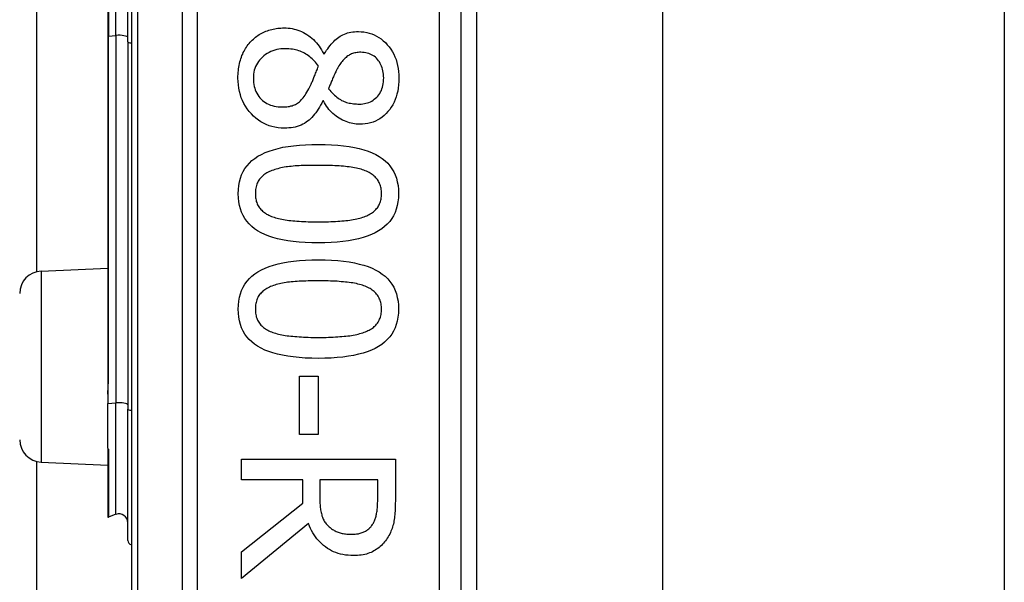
# Model space of a CAD drawing. Header units: inches. Extents: x 4.2 to 80.3, y 5.9 to 52.3.
# Tile 23 of 72: x 23.53 to 24.664, y 21.45 to 22.098. Entities that reach past the tile are written whole.
import ezdxf

# ---------------------------------------------------------------- set-up
doc = ezdxf.new("R2010")
doc.units = ezdxf.units.IN
doc.header["$LTSCALE"] = 5.125904
doc.header["$MEASUREMENT"] = 0
doc.layers.add('Visible Edges(ANSI)', color=7, linetype='Continuous', lineweight=25)
doc.layers.add('Visible Tangent Edges(ANSI)', color=7, linetype='Continuous', lineweight=25)

msp = doc.modelspace()

# ---------------------------------------------------------------- linework, layer by layer
at = {"layer": 'Visible Edges(ANSI)'}
for p, q in [((23.659, 23.3597), (23.659, 20.9383)), ((24.0389, 21.1842), (24.0389, 23.1139)), ((24.0566, 22.957), (24.0566, 21.3411)), ((24.2707, 22.9408), (24.2707, 21.3572)), ((24.6644, 22.9408), (24.6644, 21.3572)), ((23.5501, 21.808), (23.5501, 22.49)), ((23.6318, 22.2187), (23.6318, 22.0793)), ((23.6548, 22.0727), (23.6548, 22.2254)), ((23.6318, 22.0793), (23.6318, 21.68)), ((23.6548, 22.0727), (23.6548, 21.6496)), ((23.8805, 22.0587), (23.8812, 22.0587)), ((23.8802, 22.0047), (23.8795, 22.0047)), ((23.555, 21.8087), (23.6318, 21.8121)), ((23.8526, 21.6877), (23.8742, 21.6877)), ((23.8526, 21.6206), (23.8526, 21.6877)), ((23.8742, 21.6877), (23.8742, 21.6206)), ((23.6318, 21.68), (23.6318, 21.6668)), ((23.6318, 21.6668), (23.6318, 21.6561)), ((23.6318, 21.6049), (23.6318, 21.6561)), ((23.6548, 21.4986), (23.6548, 21.6496)), ((23.8742, 21.6206), (23.8526, 21.6206)), ((23.6318, 21.6049), (23.6318, 21.6047)), ((23.6318, 21.6047), (23.6318, 21.6039)), ((23.6318, 21.6039), (23.6318, 21.5258)), ((23.7858, 21.592), (23.9631, 21.592)), ((23.7858, 21.5684), (23.7858, 21.592)), ((23.9631, 21.592), (23.9631, 21.5463)), ((23.5501, 17.7344), (23.5501, 21.5895)), ((23.555, 21.5888), (23.6318, 21.5854)), ((23.8563, 21.5684), (23.7858, 21.5684)), ((23.8563, 21.5414), (23.8563, 21.5684)), ((23.9427, 21.5684), (23.876, 21.5684)), ((23.876, 21.5684), (23.876, 21.5478)), ((23.9427, 21.545), (23.9427, 21.5684)), ((23.7858, 21.4854), (23.8563, 21.5414)), ((23.6412, 21.5286), (23.6325, 21.5254)), ((23.863, 21.5179), (23.7858, 21.4548)), ((23.7858, 21.4548), (23.7858, 21.4854))]:
    msp.add_line(p, q, dxfattribs=at)
at = {"layer": 'Visible Edges(ANSI)', "flags": 128}
for points in [[(23.797, 22.0735), (23.7982, 22.0747), (23.7995, 22.0759), (23.8008, 22.077), (23.8021, 22.0781), (23.8035, 22.0791), (23.8048, 22.0801), (23.8063, 22.081), (23.8077, 22.0819), (23.8092, 22.0827), (23.8108, 22.0835), (23.8124, 22.0842), (23.814, 22.0849), (23.8156, 22.0855), (23.8173, 22.0861), (23.8189, 22.0866), (23.8206, 22.087), (23.8223, 22.0874), (23.8241, 22.0878), (23.8258, 22.0881), (23.8276, 22.0883), (23.8294, 22.0885), (23.8311, 22.0886), (23.833, 22.0887), (23.8348, 22.0888)], [(23.8348, 22.0888), (23.8372, 22.0887), (23.8395, 22.0885), (23.8418, 22.0883), (23.8441, 22.0879), (23.8464, 22.0874), (23.8486, 22.0868), (23.8508, 22.0861), (23.8529, 22.0853), (23.8551, 22.0844), (23.8571, 22.0834), (23.8592, 22.0823), (23.8612, 22.0811), (23.8632, 22.0797), (23.8651, 22.0783), (23.867, 22.0768), (23.8687, 22.0752), (23.8704, 22.0735), (23.8721, 22.0716), (23.8736, 22.0697), (23.8752, 22.0677), (23.8766, 22.0656), (23.878, 22.0634), (23.8793, 22.0611), (23.8805, 22.0587)], [(23.8812, 22.0587), (23.8825, 22.0609), (23.8838, 22.0629), (23.8851, 22.0648), (23.8864, 22.0667), (23.8878, 22.0685), (23.8892, 22.0701), (23.8906, 22.0717), (23.892, 22.0732), (23.8934, 22.0745), (23.8949, 22.0758), (23.8964, 22.077), (23.8979, 22.0781), (23.8994, 22.0791), (23.901, 22.0801), (23.9027, 22.0809), (23.9044, 22.0816), (23.9062, 22.0823), (23.908, 22.0829), (23.9099, 22.0833), (23.9119, 22.0837), (23.9139, 22.0841), (23.916, 22.0843), (23.9182, 22.0844), (23.9204, 22.0844)], [(23.9204, 22.0844), (23.9237, 22.0843), (23.9269, 22.084), (23.93, 22.0835), (23.933, 22.0828), (23.9359, 22.0818), (23.9387, 22.0807), (23.9415, 22.0793), (23.9441, 22.0777), (23.9467, 22.076), (23.9491, 22.074), (23.9515, 22.0718), (23.9537, 22.0694), (23.9559, 22.0668), (23.9578, 22.0641), (23.9596, 22.0613), (23.9612, 22.0584), (23.9626, 22.0554), (23.9638, 22.0522), (23.9648, 22.049), (23.9656, 22.0456), (23.9663, 22.0421), (23.9667, 22.0385), (23.967, 22.0348), (23.9671, 22.031)], [(23.7818, 22.031), (23.7818, 22.0332), (23.7819, 22.0353), (23.782, 22.0375), (23.7822, 22.0396), (23.7825, 22.0416), (23.7828, 22.0436), (23.7831, 22.0456), (23.7835, 22.0476), (23.784, 22.0495), (23.7845, 22.0514), (23.7851, 22.0532), (23.7857, 22.0551), (23.7864, 22.0569), (23.7872, 22.0586), (23.7879, 22.0603), (23.7888, 22.0619), (23.7896, 22.0635), (23.7905, 22.0651), (23.7915, 22.0666), (23.7925, 22.0681), (23.7936, 22.0695), (23.7947, 22.0709), (23.7958, 22.0722), (23.797, 22.0735)], [(23.8365, 22.0648), (23.8339, 22.0647), (23.8313, 22.0645), (23.8288, 22.0642), (23.8264, 22.0637), (23.8241, 22.0631), (23.8218, 22.0623), (23.8197, 22.0615), (23.8176, 22.0605), (23.8155, 22.0593), (23.8136, 22.058), (23.8117, 22.0566), (23.8099, 22.0551), (23.8083, 22.0534), (23.8067, 22.0517), (23.8054, 22.0499), (23.8041, 22.0481), (23.803, 22.0461), (23.8021, 22.0441), (23.8013, 22.0421), (23.8006, 22.0399), (23.8001, 22.0377), (23.7998, 22.0355), (23.7995, 22.0331), (23.7995, 22.0307)], [(23.8744, 22.0445), (23.8733, 22.0461), (23.8722, 22.0476), (23.871, 22.0491), (23.8698, 22.0505), (23.8685, 22.0519), (23.8672, 22.0531), (23.8658, 22.0544), (23.8644, 22.0555), (23.863, 22.0566), (23.8615, 22.0576), (23.8599, 22.0586), (23.8584, 22.0595), (23.8567, 22.0604), (23.8551, 22.0611), (23.8534, 22.0618), (23.8517, 22.0624), (23.8499, 22.063), (23.8481, 22.0635), (23.8463, 22.0639), (23.8444, 22.0642), (23.8425, 22.0644), (23.8405, 22.0646), (23.8385, 22.0647), (23.8365, 22.0648)], [(23.9231, 22.0606), (23.9217, 22.0606), (23.9203, 22.0605), (23.9189, 22.0603), (23.9176, 22.0601), (23.9163, 22.0599), (23.915, 22.0595), (23.9138, 22.0592), (23.9126, 22.0587), (23.9115, 22.0582), (23.9104, 22.0577), (23.9093, 22.057), (23.9083, 22.0564), (23.9073, 22.0556), (23.9063, 22.0548), (23.9053, 22.054), (23.9043, 22.0531), (23.9034, 22.0521), (23.9025, 22.0511), (23.9016, 22.05), (23.9007, 22.0488), (23.8998, 22.0476), (23.899, 22.0464), (23.8981, 22.045), (23.8973, 22.0436)], [(23.9496, 22.0312), (23.9495, 22.0333), (23.9494, 22.0353), (23.9491, 22.0373), (23.9488, 22.0393), (23.9483, 22.0411), (23.9478, 22.0429), (23.9472, 22.0446), (23.9464, 22.0463), (23.9456, 22.0479), (23.9446, 22.0495), (23.9436, 22.0509), (23.9425, 22.0523), (23.9412, 22.0537), (23.94, 22.0549), (23.9386, 22.056), (23.9372, 22.0569), (23.9357, 22.0578), (23.9341, 22.0585), (23.9324, 22.0592), (23.9307, 22.0597), (23.9289, 22.0601), (23.9271, 22.0604), (23.9251, 22.0605), (23.9231, 22.0606)], [(23.8634, 22.0185), (23.8638, 22.0192), (23.8642, 22.0199), (23.8646, 22.0207), (23.865, 22.0215), (23.8654, 22.0223), (23.8658, 22.0232), (23.8662, 22.0241), (23.8666, 22.0251), (23.867, 22.0261), (23.8675, 22.0271), (23.8679, 22.0282), (23.8683, 22.0293), (23.8688, 22.0304), (23.8693, 22.0316), (23.8697, 22.0328), (23.8702, 22.034), (23.8707, 22.0352), (23.8712, 22.0365), (23.8717, 22.0377), (23.8722, 22.0391), (23.8728, 22.0404), (23.8733, 22.0417), (23.8739, 22.0431), (23.8744, 22.0445)], [(23.8973, 22.0436), (23.8969, 22.043), (23.8966, 22.0423), (23.8962, 22.0416), (23.8958, 22.0408), (23.8954, 22.04), (23.8949, 22.0391), (23.8944, 22.0381), (23.8939, 22.0371), (23.8934, 22.036), (23.8929, 22.0349), (23.8923, 22.0337), (23.8918, 22.0324), (23.8912, 22.0312), (23.8906, 22.0299), (23.8901, 22.0287), (23.8896, 22.0275), (23.8891, 22.0263), (23.8886, 22.0252), (23.8882, 22.024), (23.8877, 22.0229), (23.8873, 22.0218), (23.8869, 22.0208), (23.8866, 22.0197), (23.8862, 22.0187)], [(23.8352, 21.9733), (23.8315, 21.9734), (23.8279, 21.9737), (23.8243, 21.9743), (23.8209, 21.9751), (23.8176, 21.9761), (23.8144, 21.9774), (23.8112, 21.9789), (23.8082, 21.9806), (23.8053, 21.9826), (23.8025, 21.9847), (23.7998, 21.9871), (23.7972, 21.9898), (23.7947, 21.9926), (23.7925, 21.9955), (23.7904, 21.9986), (23.7886, 22.0017), (23.787, 22.005), (23.7856, 22.0083), (23.7845, 22.0118), (23.7835, 22.0154), (23.7828, 22.0192), (23.7822, 22.023), (23.7819, 22.0269), (23.7818, 22.031)], [(23.7995, 22.0307), (23.7995, 22.0283), (23.7997, 22.0259), (23.8, 22.0236), (23.8005, 22.0214), (23.801, 22.0193), (23.8017, 22.0173), (23.8025, 22.0153), (23.8035, 22.0134), (23.8045, 22.0116), (23.8057, 22.0099), (23.807, 22.0083), (23.8084, 22.0067), (23.81, 22.0053), (23.8116, 22.004), (23.8133, 22.0028), (23.8152, 22.0017), (23.8171, 22.0008), (23.8191, 21.9999), (23.8211, 21.9993), (23.8233, 21.9987), (23.8256, 21.9982), (23.8279, 21.9979), (23.8304, 21.9977), (23.8329, 21.9977)], [(23.9217, 22.001), (23.9237, 22.001), (23.9256, 22.0012), (23.9274, 22.0015), (23.9292, 22.0019), (23.931, 22.0024), (23.9326, 22.003), (23.9343, 22.0037), (23.9359, 22.0045), (23.9374, 22.0055), (23.9388, 22.0065), (23.9403, 22.0077), (23.9416, 22.009), (23.9429, 22.0103), (23.944, 22.0118), (23.9451, 22.0133), (23.946, 22.015), (23.9469, 22.0167), (23.9476, 22.0185), (23.9482, 22.0204), (23.9487, 22.0224), (23.9491, 22.0244), (23.9494, 22.0266), (23.9495, 22.0288), (23.9496, 22.0312)], [(23.9671, 22.031), (23.967, 22.0271), (23.9668, 22.0232), (23.9663, 22.0195), (23.9657, 22.016), (23.9649, 22.0126), (23.9639, 22.0093), (23.9628, 22.0061), (23.9615, 22.0031), (23.96, 22.0002), (23.9583, 21.9974), (23.9565, 21.9948), (23.9545, 21.9923), (23.9523, 21.99), (23.9501, 21.9878), (23.9477, 21.9859), (23.9452, 21.9842), (23.9427, 21.9827), (23.94, 21.9814), (23.9373, 21.9802), (23.9344, 21.9793), (23.9315, 21.9786), (23.9284, 21.9781), (23.9253, 21.9778), (23.922, 21.9777)], [(23.8329, 21.9977), (23.8347, 21.9977), (23.8364, 21.9978), (23.8381, 21.9979), (23.8397, 21.9982), (23.8413, 21.9984), (23.8427, 21.9988), (23.8442, 21.9991), (23.8455, 21.9996), (23.8468, 22.0001), (23.848, 22.0007), (23.8492, 22.0013), (23.8503, 22.002), (23.8514, 22.0028), (23.8525, 22.0036), (23.8536, 22.0046), (23.8546, 22.0057), (23.8557, 22.007), (23.8568, 22.0083), (23.8579, 22.0097), (23.859, 22.0112), (23.8601, 22.0129), (23.8612, 22.0147), (23.8623, 22.0165), (23.8634, 22.0185)], [(23.8862, 22.0187), (23.8875, 22.017), (23.8889, 22.0154), (23.8902, 22.0139), (23.8916, 22.0125), (23.8929, 22.0112), (23.8943, 22.01), (23.8956, 22.0089), (23.897, 22.0078), (23.8984, 22.0069), (23.8997, 22.0061), (23.9011, 22.0053), (23.9025, 22.0046), (23.904, 22.0041), (23.9054, 22.0035), (23.9069, 22.003), (23.9084, 22.0026), (23.9099, 22.0022), (23.9115, 22.0019), (23.9131, 22.0016), (23.9148, 22.0014), (23.9165, 22.0012), (23.9182, 22.0011), (23.9199, 22.001), (23.9217, 22.001)], [(23.8795, 22.0047), (23.8783, 22.0022), (23.877, 21.9998), (23.8757, 21.9974), (23.8743, 21.9952), (23.8729, 21.9931), (23.8715, 21.9911), (23.87, 21.9892), (23.8685, 21.9874), (23.8669, 21.9857), (23.8653, 21.9841), (23.8637, 21.9826), (23.862, 21.9812), (23.8602, 21.98), (23.8583, 21.9788), (23.8564, 21.9777), (23.8544, 21.9768), (23.8523, 21.976), (23.8501, 21.9753), (23.8478, 21.9746), (23.8455, 21.9741), (23.843, 21.9738), (23.8405, 21.9735), (23.8379, 21.9733), (23.8352, 21.9733)], [(23.922, 21.9777), (23.92, 21.9778), (23.918, 21.9779), (23.9161, 21.9781), (23.9141, 21.9785), (23.9121, 21.9789), (23.9101, 21.9795), (23.9082, 21.9801), (23.9062, 21.9808), (23.9043, 21.9816), (23.9023, 21.9825), (23.9004, 21.9836), (23.8984, 21.9847), (23.8965, 21.9859), (23.8947, 21.9872), (23.8929, 21.9885), (23.8912, 21.99), (23.8896, 21.9915), (23.8881, 21.9932), (23.8866, 21.9949), (23.8852, 21.9967), (23.8838, 21.9986), (23.8825, 22.0005), (23.8813, 22.0026), (23.8802, 22.0047)], [(23.7821, 21.8978), (23.7822, 21.9026), (23.7827, 21.9072), (23.7835, 21.9115), (23.7846, 21.9156), (23.786, 21.9196), (23.7878, 21.9232), (23.7898, 21.9267), (23.7922, 21.93), (23.7949, 21.933), (23.7979, 21.9359), (23.8012, 21.9385), (23.8048, 21.9409), (23.8088, 21.9431), (23.8131, 21.9451), (23.8177, 21.9469), (23.8227, 21.9485), (23.828, 21.9499), (23.8336, 21.9512), (23.8396, 21.9522), (23.8458, 21.9531), (23.8525, 21.9537), (23.8594, 21.9542), (23.8667, 21.9545), (23.8743, 21.9546)], [(23.8743, 21.9546), (23.8821, 21.9545), (23.8896, 21.9542), (23.8967, 21.9537), (23.9034, 21.953), (23.9098, 21.9522), (23.9158, 21.9511), (23.9215, 21.9499), (23.9268, 21.9484), (23.9318, 21.9468), (23.9364, 21.945), (23.9406, 21.9429), (23.9445, 21.9407), (23.948, 21.9383), (23.9513, 21.9357), (23.9542, 21.9328), (23.9568, 21.9298), (23.9591, 21.9265), (23.9611, 21.9231), (23.9628, 21.9194), (23.9642, 21.9155), (23.9653, 21.9114), (23.9661, 21.9071), (23.9665, 21.9026), (23.9667, 21.8978)], [(23.8209, 21.9244), (23.8194, 21.9238), (23.8179, 21.9232), (23.8165, 21.9225), (23.8152, 21.9218), (23.8139, 21.921), (23.8127, 21.9202), (23.8116, 21.9194), (23.8105, 21.9185), (23.8095, 21.9176), (23.8085, 21.9166), (23.8076, 21.9156), (23.8067, 21.9146), (23.8059, 21.9135), (23.8052, 21.9123), (23.8045, 21.9111), (23.804, 21.9099), (23.8034, 21.9086), (23.803, 21.9072), (23.8026, 21.9058), (23.8023, 21.9043), (23.8021, 21.9028), (23.8019, 21.9012), (23.8018, 21.8995), (23.8018, 21.8978)], [(23.8743, 21.9304), (23.8712, 21.9304), (23.8683, 21.9304), (23.8654, 21.9304), (23.8625, 21.9303), (23.8598, 21.9302), (23.8572, 21.9302), (23.8546, 21.9301), (23.8522, 21.9299), (23.8498, 21.9298), (23.8475, 21.9297), (23.8453, 21.9295), (23.8431, 21.9293), (23.8411, 21.9291), (23.839, 21.9288), (23.8371, 21.9286), (23.8351, 21.9282), (23.8332, 21.9279), (23.8313, 21.9275), (23.8295, 21.9271), (23.8277, 21.9266), (23.8259, 21.9261), (23.8242, 21.9256), (23.8225, 21.925), (23.8209, 21.9244)], [(23.9283, 21.9243), (23.9268, 21.9249), (23.9252, 21.9254), (23.9235, 21.9259), (23.9218, 21.9264), (23.92, 21.9269), (23.9181, 21.9273), (23.9161, 21.9277), (23.9141, 21.928), (23.9121, 21.9284), (23.9099, 21.9287), (23.9077, 21.9289), (23.9055, 21.9292), (23.9032, 21.9294), (23.9008, 21.9296), (23.8984, 21.9297), (23.8959, 21.9299), (23.8934, 21.93), (23.8908, 21.9301), (23.8882, 21.9302), (23.8855, 21.9303), (23.8828, 21.9304), (23.88, 21.9304), (23.8772, 21.9304), (23.8743, 21.9304)], [(23.947, 21.8978), (23.947, 21.8995), (23.9469, 21.901), (23.9467, 21.9026), (23.9465, 21.9041), (23.9462, 21.9055), (23.9458, 21.9069), (23.9454, 21.9082), (23.9449, 21.9095), (23.9444, 21.9107), (23.9438, 21.9119), (23.9431, 21.9131), (23.9423, 21.9141), (23.9415, 21.9152), (23.9406, 21.9162), (23.9397, 21.9172), (23.9387, 21.9181), (23.9376, 21.919), (23.9365, 21.9199), (23.9353, 21.9207), (23.934, 21.9215), (23.9327, 21.9222), (23.9313, 21.923), (23.9298, 21.9236), (23.9283, 21.9243)], [(23.8744, 21.8412), (23.8667, 21.8413), (23.8593, 21.8416), (23.8522, 21.8421), (23.8455, 21.8428), (23.8391, 21.8436), (23.8331, 21.8447), (23.8274, 21.846), (23.8221, 21.8474), (23.8172, 21.849), (23.8126, 21.8509), (23.8083, 21.8529), (23.8044, 21.8551), (23.8008, 21.8575), (23.7976, 21.8601), (23.7946, 21.863), (23.792, 21.866), (23.7897, 21.8693), (23.7877, 21.8727), (23.786, 21.8764), (23.7846, 21.8803), (23.7835, 21.8843), (23.7827, 21.8886), (23.7822, 21.8931), (23.7821, 21.8978)], [(23.8018, 21.8978), (23.8018, 21.8962), (23.8019, 21.8947), (23.8021, 21.8932), (23.8023, 21.8917), (23.8026, 21.8903), (23.8029, 21.8889), (23.8033, 21.8876), (23.8038, 21.8863), (23.8044, 21.8851), (23.805, 21.8839), (23.8057, 21.8828), (23.8064, 21.8817), (23.8072, 21.8806), (23.8081, 21.8796), (23.8091, 21.8787), (23.8101, 21.8777), (23.8111, 21.8768), (23.8123, 21.876), (23.8135, 21.8752), (23.8147, 21.8744), (23.8161, 21.8737), (23.8175, 21.873), (23.8189, 21.8723), (23.8204, 21.8717)], [(23.9667, 21.8978), (23.9665, 21.8931), (23.966, 21.8885), (23.9652, 21.8842), (23.9641, 21.8801), (23.9627, 21.8762), (23.9609, 21.8725), (23.9589, 21.8691), (23.9565, 21.8658), (23.9537, 21.8628), (23.9507, 21.86), (23.9474, 21.8574), (23.9437, 21.855), (23.9397, 21.8528), (23.9354, 21.8508), (23.9307, 21.849), (23.9258, 21.8473), (23.9205, 21.8459), (23.9149, 21.8447), (23.909, 21.8436), (23.9027, 21.8428), (23.8961, 21.8421), (23.8892, 21.8416), (23.882, 21.8413), (23.8744, 21.8412)], [(23.9286, 21.8718), (23.9301, 21.8725), (23.9315, 21.8731), (23.9329, 21.8738), (23.9342, 21.8745), (23.9354, 21.8753), (23.9366, 21.8761), (23.9377, 21.8769), (23.9387, 21.8778), (23.9397, 21.8787), (23.9406, 21.8797), (23.9415, 21.8807), (23.9423, 21.8817), (23.9431, 21.8827), (23.9438, 21.8839), (23.9444, 21.885), (23.9449, 21.8863), (23.9454, 21.8875), (23.9458, 21.8888), (23.9462, 21.8902), (23.9465, 21.8916), (23.9467, 21.8931), (23.9469, 21.8946), (23.947, 21.8962), (23.947, 21.8978)], [(23.8204, 21.8717), (23.8219, 21.8711), (23.8235, 21.8706), (23.8251, 21.8701), (23.8268, 21.8696), (23.8286, 21.8692), (23.8304, 21.8687), (23.8323, 21.8684), (23.8342, 21.868), (23.8362, 21.8677), (23.8383, 21.8673), (23.8405, 21.8671), (23.8427, 21.8668), (23.845, 21.8666), (23.8473, 21.8664), (23.8497, 21.8662), (23.8522, 21.866), (23.8548, 21.8659), (23.8574, 21.8657), (23.8601, 21.8656), (23.8628, 21.8655), (23.8656, 21.8655), (23.8685, 21.8654), (23.8714, 21.8654), (23.8744, 21.8654)], [(23.8744, 21.8654), (23.8775, 21.8654), (23.8804, 21.8654), (23.8833, 21.8655), (23.8861, 21.8655), (23.8888, 21.8656), (23.8915, 21.8657), (23.8941, 21.8659), (23.8966, 21.866), (23.8991, 21.8662), (23.9015, 21.8664), (23.9039, 21.8666), (23.9061, 21.8668), (23.9083, 21.8671), (23.9105, 21.8673), (23.9126, 21.8677), (23.9146, 21.868), (23.9166, 21.8684), (23.9185, 21.8688), (23.9203, 21.8692), (23.9221, 21.8697), (23.9238, 21.8702), (23.9255, 21.8707), (23.9271, 21.8713), (23.9286, 21.8718)], [(23.7821, 21.7648), (23.7822, 21.7696), (23.7827, 21.7742), (23.7835, 21.7785), (23.7846, 21.7826), (23.786, 21.7865), (23.7878, 21.7902), (23.7898, 21.7937), (23.7922, 21.797), (23.7949, 21.8), (23.7979, 21.8028), (23.8012, 21.8054), (23.8048, 21.8078), (23.8088, 21.81), (23.8131, 21.812), (23.8177, 21.8138), (23.8227, 21.8155), (23.828, 21.8169), (23.8336, 21.8181), (23.8396, 21.8192), (23.8458, 21.82), (23.8525, 21.8207), (23.8594, 21.8212), (23.8667, 21.8215), (23.8743, 21.8216)], [(23.8743, 21.8216), (23.8821, 21.8215), (23.8896, 21.8212), (23.8967, 21.8207), (23.9034, 21.82), (23.9098, 21.8192), (23.9158, 21.8181), (23.9215, 21.8168), (23.9268, 21.8154), (23.9318, 21.8138), (23.9364, 21.8119), (23.9406, 21.8099), (23.9445, 21.8077), (23.948, 21.8053), (23.9513, 21.8027), (23.9542, 21.7998), (23.9568, 21.7968), (23.9591, 21.7935), (23.9611, 21.79), (23.9628, 21.7864), (23.9642, 21.7825), (23.9653, 21.7784), (23.9661, 21.7741), (23.9665, 21.7695), (23.9667, 21.7648)], [(23.8743, 21.7974), (23.8712, 21.7974), (23.8683, 21.7974), (23.8654, 21.7974), (23.8625, 21.7973), (23.8598, 21.7972), (23.8572, 21.7971), (23.8546, 21.797), (23.8522, 21.7969), (23.8498, 21.7968), (23.8475, 21.7966), (23.8453, 21.7965), (23.8431, 21.7963), (23.8411, 21.7961), (23.839, 21.7958), (23.8371, 21.7955), (23.8351, 21.7952), (23.8332, 21.7949), (23.8313, 21.7945), (23.8295, 21.7941), (23.8277, 21.7936), (23.8259, 21.7931), (23.8242, 21.7926), (23.8225, 21.792), (23.8209, 21.7914)], [(23.9283, 21.7912), (23.9268, 21.7918), (23.9252, 21.7924), (23.9235, 21.7929), (23.9218, 21.7934), (23.92, 21.7938), (23.9181, 21.7943), (23.9161, 21.7947), (23.9141, 21.795), (23.9121, 21.7953), (23.9099, 21.7956), (23.9077, 21.7959), (23.9055, 21.7961), (23.9032, 21.7963), (23.9008, 21.7965), (23.8984, 21.7967), (23.8959, 21.7969), (23.8934, 21.797), (23.8908, 21.7971), (23.8882, 21.7972), (23.8855, 21.7973), (23.8828, 21.7973), (23.88, 21.7974), (23.8772, 21.7974), (23.8743, 21.7974)], [(23.8209, 21.7914), (23.8194, 21.7908), (23.8179, 21.7902), (23.8165, 21.7895), (23.8152, 21.7888), (23.8139, 21.788), (23.8127, 21.7872), (23.8116, 21.7864), (23.8105, 21.7855), (23.8095, 21.7846), (23.8085, 21.7836), (23.8076, 21.7826), (23.8067, 21.7816), (23.8059, 21.7805), (23.8052, 21.7793), (23.8045, 21.7781), (23.804, 21.7769), (23.8034, 21.7755), (23.803, 21.7742), (23.8026, 21.7727), (23.8023, 21.7713), (23.8021, 21.7697), (23.8019, 21.7682), (23.8018, 21.7665), (23.8018, 21.7648)], [(23.947, 21.7648), (23.947, 21.7664), (23.9469, 21.768), (23.9467, 21.7696), (23.9465, 21.771), (23.9462, 21.7725), (23.9458, 21.7738), (23.9454, 21.7752), (23.9449, 21.7765), (23.9444, 21.7777), (23.9438, 21.7789), (23.9431, 21.78), (23.9423, 21.7811), (23.9415, 21.7822), (23.9406, 21.7832), (23.9397, 21.7842), (23.9387, 21.7851), (23.9376, 21.786), (23.9365, 21.7868), (23.9353, 21.7877), (23.934, 21.7885), (23.9327, 21.7892), (23.9313, 21.7899), (23.9298, 21.7906), (23.9283, 21.7912)], [(23.8744, 21.7082), (23.8667, 21.7083), (23.8593, 21.7086), (23.8522, 21.7091), (23.8455, 21.7098), (23.8391, 21.7106), (23.8331, 21.7117), (23.8274, 21.7129), (23.8221, 21.7144), (23.8172, 21.716), (23.8126, 21.7178), (23.8083, 21.7199), (23.8044, 21.7221), (23.8008, 21.7245), (23.7976, 21.7271), (23.7946, 21.7299), (23.792, 21.733), (23.7897, 21.7362), (23.7877, 21.7397), (23.786, 21.7434), (23.7846, 21.7472), (23.7835, 21.7513), (23.7827, 21.7556), (23.7822, 21.7601), (23.7821, 21.7648)], [(23.8018, 21.7648), (23.8018, 21.7632), (23.8019, 21.7617), (23.8021, 21.7601), (23.8023, 21.7587), (23.8026, 21.7573), (23.8029, 21.7559), (23.8033, 21.7546), (23.8038, 21.7533), (23.8044, 21.7521), (23.805, 21.7509), (23.8057, 21.7497), (23.8064, 21.7487), (23.8072, 21.7476), (23.8081, 21.7466), (23.8091, 21.7456), (23.8101, 21.7447), (23.8111, 21.7438), (23.8123, 21.743), (23.8135, 21.7421), (23.8147, 21.7414), (23.8161, 21.7406), (23.8175, 21.7399), (23.8189, 21.7393), (23.8204, 21.7387)], [(23.9667, 21.7648), (23.9665, 21.7601), (23.966, 21.7555), (23.9652, 21.7512), (23.9641, 21.7471), (23.9627, 21.7432), (23.9609, 21.7395), (23.9589, 21.736), (23.9565, 21.7328), (23.9537, 21.7298), (23.9507, 21.7269), (23.9474, 21.7243), (23.9437, 21.7219), (23.9397, 21.7197), (23.9354, 21.7177), (23.9307, 21.7159), (23.9258, 21.7143), (23.9205, 21.7129), (23.9149, 21.7116), (23.909, 21.7106), (23.9027, 21.7097), (23.8961, 21.7091), (23.8892, 21.7086), (23.882, 21.7083), (23.8744, 21.7082)], [(23.9286, 21.7388), (23.9301, 21.7394), (23.9315, 21.7401), (23.9329, 21.7408), (23.9342, 21.7415), (23.9354, 21.7423), (23.9366, 21.7431), (23.9377, 21.7439), (23.9387, 21.7448), (23.9397, 21.7457), (23.9406, 21.7466), (23.9415, 21.7476), (23.9423, 21.7487), (23.9431, 21.7497), (23.9438, 21.7508), (23.9444, 21.752), (23.9449, 21.7532), (23.9454, 21.7545), (23.9458, 21.7558), (23.9462, 21.7572), (23.9465, 21.7586), (23.9467, 21.7601), (23.9469, 21.7616), (23.947, 21.7632), (23.947, 21.7648)], [(23.8204, 21.7387), (23.8219, 21.7381), (23.8235, 21.7376), (23.8251, 21.7371), (23.8268, 21.7366), (23.8286, 21.7361), (23.8304, 21.7357), (23.8323, 21.7353), (23.8342, 21.735), (23.8362, 21.7346), (23.8383, 21.7343), (23.8405, 21.734), (23.8427, 21.7338), (23.845, 21.7336), (23.8473, 21.7333), (23.8497, 21.7332), (23.8522, 21.733), (23.8548, 21.7328), (23.8574, 21.7327), (23.8601, 21.7326), (23.8628, 21.7325), (23.8656, 21.7324), (23.8685, 21.7324), (23.8714, 21.7324), (23.8744, 21.7323)], [(23.8744, 21.7323), (23.8775, 21.7324), (23.8804, 21.7324), (23.8833, 21.7324), (23.8861, 21.7325), (23.8888, 21.7326), (23.8915, 21.7327), (23.8941, 21.7328), (23.8966, 21.733), (23.8991, 21.7332), (23.9015, 21.7333), (23.9039, 21.7336), (23.9061, 21.7338), (23.9083, 21.734), (23.9105, 21.7343), (23.9126, 21.7346), (23.9146, 21.735), (23.9166, 21.7354), (23.9185, 21.7358), (23.9203, 21.7362), (23.9221, 21.7367), (23.9238, 21.7372), (23.9255, 21.7377), (23.9271, 21.7382), (23.9286, 21.7388)], [(23.876, 21.5478), (23.876, 21.5461), (23.8761, 21.5444), (23.8761, 21.5428), (23.8762, 21.5412), (23.8763, 21.5396), (23.8765, 21.5381), (23.8766, 21.5366), (23.8768, 21.5351), (23.877, 21.5336), (23.8773, 21.5322), (23.8775, 21.5308), (23.8778, 21.5294), (23.8782, 21.5281), (23.8785, 21.5268), (23.879, 21.5255), (23.8794, 21.5243), (23.88, 21.5231), (23.8806, 21.5219), (23.8812, 21.5208), (23.8819, 21.5197), (23.8827, 21.5187), (23.8835, 21.5177), (23.8843, 21.5167), (23.8852, 21.5157)], [(23.9367, 21.5169), (23.9372, 21.5177), (23.9377, 21.5186), (23.9382, 21.5195), (23.9386, 21.5204), (23.9391, 21.5213), (23.9395, 21.5223), (23.9398, 21.5233), (23.9402, 21.5243), (23.9405, 21.5253), (23.9408, 21.5264), (23.9411, 21.5275), (23.9413, 21.5286), (23.9415, 21.5297), (23.9417, 21.5309), (23.9419, 21.5321), (23.9421, 21.5334), (23.9422, 21.5347), (23.9423, 21.536), (23.9424, 21.5374), (23.9425, 21.5389), (23.9426, 21.5403), (23.9426, 21.5419), (23.9427, 21.5434), (23.9427, 21.545)], [(23.9631, 21.5463), (23.9631, 21.5438), (23.963, 21.5414), (23.963, 21.539), (23.9629, 21.5367), (23.9628, 21.5345), (23.9627, 21.5323), (23.9625, 21.5302), (23.9623, 21.5282), (23.9622, 21.5263), (23.9619, 21.5244), (23.9617, 21.5226), (23.9614, 21.5208), (23.9611, 21.5191), (23.9608, 21.5174), (23.9603, 21.5157), (23.9598, 21.5141), (23.9593, 21.5124), (23.9587, 21.5108), (23.958, 21.5092), (23.9573, 21.5075), (23.9565, 21.5059), (23.9556, 21.5043), (23.9547, 21.5028), (23.9537, 21.5012)], [(23.915, 21.4811), (23.9118, 21.4812), (23.9087, 21.4814), (23.9057, 21.4817), (23.9027, 21.4822), (23.8999, 21.4828), (23.8971, 21.4836), (23.8945, 21.4845), (23.8919, 21.4855), (23.8894, 21.4867), (23.887, 21.488), (23.8847, 21.4894), (23.8824, 21.491), (23.8803, 21.4927), (23.8782, 21.4945), (23.8763, 21.4964), (23.8744, 21.4984), (23.8727, 21.5005), (23.871, 21.5027), (23.8694, 21.505), (23.8679, 21.5074), (23.8665, 21.5098), (23.8653, 21.5124), (23.8641, 21.5151), (23.863, 21.5179)], [(23.8852, 21.5157), (23.8861, 21.5149), (23.8869, 21.5141), (23.8878, 21.5133), (23.8887, 21.5126), (23.8896, 21.5119), (23.8906, 21.5112), (23.8916, 21.5106), (23.8926, 21.51), (23.8937, 21.5095), (23.8948, 21.509), (23.8959, 21.5085), (23.897, 21.5081), (23.8982, 21.5077), (23.8994, 21.5074), (23.9006, 21.507), (23.9019, 21.5067), (23.9031, 21.5065), (23.9045, 21.5063), (23.9058, 21.5061), (23.9072, 21.5059), (23.9086, 21.5058), (23.9101, 21.5057), (23.9116, 21.5057), (23.9131, 21.5057)], [(23.9131, 21.5057), (23.9144, 21.5057), (23.9156, 21.5057), (23.9169, 21.5058), (23.9181, 21.506), (23.9192, 21.5061), (23.9204, 21.5063), (23.9215, 21.5066), (23.9226, 21.5069), (23.9237, 21.5072), (23.9248, 21.5076), (23.9258, 21.508), (23.9268, 21.5084), (23.9278, 21.5089), (23.9287, 21.5094), (23.9297, 21.5099), (23.9306, 21.5105), (23.9314, 21.5112), (23.9323, 21.5119), (23.9331, 21.5126), (23.9338, 21.5134), (23.9346, 21.5142), (23.9353, 21.515), (23.936, 21.5159), (23.9367, 21.5169)], [(23.9537, 21.5012), (23.9527, 21.4997), (23.9516, 21.4982), (23.9505, 21.4968), (23.9493, 21.4954), (23.9481, 21.4941), (23.9469, 21.4929), (23.9456, 21.4917), (23.9442, 21.4905), (23.9428, 21.4894), (23.9413, 21.4884), (23.9398, 21.4874), (23.9383, 21.4865), (23.9367, 21.4856), (23.935, 21.4848), (23.9333, 21.4841), (23.9315, 21.4835), (23.9297, 21.4829), (23.9278, 21.4824), (23.9258, 21.482), (23.9237, 21.4817), (23.9216, 21.4814), (23.9195, 21.4812), (23.9173, 21.4811), (23.915, 21.4811)]]:
    msp.add_lwpolyline(points, dxfattribs=at)
at = {"layer": 'Visible Edges(ANSI)'}
for centre, radius, start, end in [((23.5561, 21.783), 0.0257, 92.5, 180), ((23.5561, 21.6145), 0.0257, 180, 267.5), ((23.6323, 21.5258), 0.000506, 180, 290), ((23.6447, 21.519), 0.0101, 0, 110), ((23.6599, 21.4986), 0.00506, 180, 259.9795)]:
    msp.add_arc(centre, radius, start, end, dxfattribs=at)
at = {"layer": 'Visible Tangent Edges(ANSI)'}
for p, q in [((23.6664, 20.9383), (23.6664, 23.3597)), ((23.7174, 23.1139), (23.7174, 21.1842)), ((23.7353, 21.1842), (23.7353, 23.1139)), ((24.0136, 23.1139), (24.0136, 21.1842)), ((23.6325, 22.2188), (23.6325, 22.0792)), ((23.6412, 22.08), (23.6412, 22.218)), ((23.6325, 22.0792), (23.6412, 22.08)), ((23.6412, 22.08), (23.6412, 21.6569)), ((23.6325, 21.6799), (23.6325, 22.0792)), ((23.555, 21.8087), (23.555, 21.5888)), ((23.6318, 21.6561), (23.6412, 21.6569)), ((23.6412, 21.5286), (23.6412, 21.6569)), ((23.6319, 21.6048), (23.6318, 21.6049)), ((23.6325, 21.6037), (23.6325, 21.5254))]:
    msp.add_line(p, q, dxfattribs=at)
at = {"layer": 'Visible Tangent Edges(ANSI)', "flags": 128}
for points in [[(23.6318, 21.6668), (23.6318, 21.6673), (23.6318, 21.6679), (23.6319, 21.6684), (23.6319, 21.669), (23.6319, 21.6695), (23.632, 21.6701), (23.632, 21.6706), (23.632, 21.6712), (23.6321, 21.6717), (23.6321, 21.6722), (23.6321, 21.6728), (23.6322, 21.6733), (23.6322, 21.6739), (23.6322, 21.6744), (23.6323, 21.675), (23.6323, 21.6755), (23.6323, 21.6761), (23.6324, 21.6766), (23.6324, 21.6772), (23.6324, 21.6777), (23.6324, 21.6782), (23.6324, 21.6788), (23.6325, 21.6793), (23.6325, 21.6799)], [(23.6325, 21.6037), (23.6325, 21.6037), (23.6324, 21.6038), (23.6324, 21.6038), (23.6324, 21.6039), (23.6324, 21.6039), (23.6324, 21.604), (23.6324, 21.604), (23.6324, 21.6041), (23.6324, 21.6041), (23.6323, 21.6042), (23.6323, 21.6042), (23.6323, 21.6043), (23.6323, 21.6043), (23.6322, 21.6044), (23.6322, 21.6044), (23.6322, 21.6045), (23.6322, 21.6045), (23.6321, 21.6046), (23.6321, 21.6046), (23.6321, 21.6047), (23.632, 21.6047), (23.632, 21.6047), (23.6319, 21.6048), (23.6319, 21.6048)]]:
    msp.add_lwpolyline(points, dxfattribs=at)
at = {"layer": 'Visible Tangent Edges(ANSI)'}
for centre, major_axis, ratio, start_param, end_param in [((23.6447, 22.0777), (0.0101, 0), 0.245714, 0, 1.919862), ((23.6323, 22.0793), (-0.000506, 0), 0.245714, 0, 1.919862), ((23.6599, 22.0727), (-0.00506, 0), 0.245714, 0, 1.395906), ((23.6323, 21.68), (-0.000506, 0), 0.245714, 0, 1.919862), ((23.6447, 21.6546), (0.0101, 0), 0.245714, 0, 1.919862), ((23.6599, 21.6496), (-0.00506, 0), 0.245714, 0, 1.395906), ((23.6317, 21.6051), (0.000355, 0.000361), 0.604942, 4.252306, 4.588732), ((23.6323, 21.6039), (-0.000506, 0), 0.548442, 0, 1.919862)]:
    msp.add_ellipse(centre, major_axis=major_axis, ratio=ratio, start_param=start_param, end_param=end_param, dxfattribs=at)

doc.saveas('drawing.dxf')
